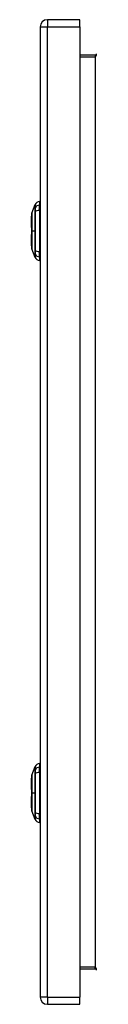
# Model space of a CAD drawing. Header units: inches. Extents: x 12 to 126, y 7 to 90.
# Tile 8 of 11: x 89.56 to 90.87, y 39.2 to 59. Entities that reach past the tile are written whole.
import ezdxf

# ---------------------------------------------------------------- set-up
doc = ezdxf.new("R2010")
doc.units = ezdxf.units.IN
doc.header["$MEASUREMENT"] = 0
doc.layers.add('Visible Edges(ANSI)', color=7, linetype='Continuous', lineweight=25)
doc.layers.add('Visible Tangent Edges(ANSI)', color=7, linetype='Continuous', lineweight=25)

msp = doc.modelspace()

# ---------------------------------------------------------------- linework, layer by layer
at = {"layer": 'Visible Edges(ANSI)'}
for p, q in [((89.74, 58.852), (89.74, 39.341)), ((90.54, 58.998), (89.886, 58.998)), ((90.54, 58.852), (90.54, 58.998)), ((90.54, 58.852), (90.54, 39.341)), ((90.843, 58.284), (90.54, 58.284)), ((89.569, 55.105), (89.637, 55.279)), ((89.724, 55.339), (89.724, 55.271)), ((89.724, 55.16), (89.724, 55.271)), ((89.724, 55.16), (89.724, 54.337)), ((89.728, 55.148), (89.74, 55.148)), ((89.564, 54.819), (89.564, 55.05)), ((89.564, 54.447), (89.564, 54.677)), ((89.637, 54.218), (89.569, 54.392)), ((89.724, 54.226), (89.724, 54.337)), ((89.728, 54.349), (89.74, 54.349)), ((89.724, 54.226), (89.724, 54.158)), ((89.569, 43.802), (89.637, 43.976)), ((89.724, 44.036), (89.724, 43.968)), ((89.724, 43.857), (89.724, 43.968)), ((89.724, 43.857), (89.724, 43.034)), ((89.728, 43.845), (89.74, 43.845)), ((89.564, 43.516), (89.564, 43.747)), ((89.564, 43.144), (89.564, 43.374)), ((89.637, 42.915), (89.569, 43.089)), ((89.724, 42.923), (89.724, 43.034)), ((89.728, 43.046), (89.74, 43.046)), ((89.724, 42.923), (89.724, 42.855)), ((90.54, 39.91), (90.843, 39.91)), ((90.54, 39.195), (90.54, 39.341)), ((89.886, 39.195), (90.54, 39.195))]:
    msp.add_line(p, q, dxfattribs=at)
at = {"layer": 'Visible Edges(ANSI)', "flags": 128}
for points in [[(89.569, 55.104), (89.569, 55.103), (89.569, 55.102), (89.569, 55.1), (89.569, 55.097), (89.569, 55.093), (89.569, 55.088), (89.569, 55.083), (89.569, 55.077), (89.569, 55.069), (89.569, 55.062), (89.569, 55.053), (89.569, 55.044), (89.569, 55.034), (89.569, 55.023), (89.569, 55.012), (89.569, 55), (89.569, 54.987), (89.569, 54.974), (89.569, 54.96), (89.569, 54.946), (89.569, 54.931), (89.569, 54.916), (89.569, 54.901), (89.569, 54.885), (89.569, 54.868), (89.569, 54.852), (89.569, 54.835), (89.569, 54.818), (89.569, 54.801), (89.569, 54.783), (89.569, 54.766), (89.569, 54.749), (89.569, 54.731), (89.569, 54.714), (89.569, 54.697), (89.569, 54.679), (89.569, 54.662), (89.569, 54.645), (89.569, 54.629), (89.569, 54.613), (89.569, 54.597), (89.569, 54.581), (89.569, 54.566), (89.569, 54.551), (89.569, 54.537), (89.569, 54.523), (89.569, 54.51), (89.569, 54.497), (89.569, 54.485), (89.569, 54.474), (89.569, 54.463), (89.569, 54.453), (89.569, 54.444), (89.569, 54.435), (89.569, 54.427), (89.569, 54.42), (89.569, 54.414), (89.569, 54.409), (89.569, 54.404), (89.569, 54.4), (89.569, 54.397), (89.569, 54.395), (89.569, 54.394), (89.569, 54.393)], [(89.569, 43.801), (89.569, 43.8), (89.569, 43.799), (89.569, 43.797), (89.569, 43.794), (89.569, 43.79), (89.569, 43.785), (89.569, 43.78), (89.569, 43.774), (89.569, 43.766), (89.569, 43.759), (89.569, 43.75), (89.569, 43.741), (89.569, 43.731), (89.569, 43.72), (89.569, 43.709), (89.569, 43.697), (89.569, 43.684), (89.569, 43.671), (89.569, 43.657), (89.569, 43.643), (89.569, 43.628), (89.569, 43.613), (89.569, 43.598), (89.569, 43.582), (89.569, 43.565), (89.569, 43.549), (89.569, 43.532), (89.569, 43.515), (89.569, 43.498), (89.569, 43.48), (89.569, 43.463), (89.569, 43.446), (89.569, 43.428), (89.569, 43.411), (89.569, 43.394), (89.569, 43.376), (89.569, 43.359), (89.569, 43.342), (89.569, 43.326), (89.569, 43.31), (89.569, 43.294), (89.569, 43.278), (89.569, 43.263), (89.569, 43.248), (89.569, 43.234), (89.569, 43.22), (89.569, 43.207), (89.569, 43.194), (89.569, 43.182), (89.569, 43.171), (89.569, 43.16), (89.569, 43.15), (89.569, 43.141), (89.569, 43.132), (89.569, 43.124), (89.569, 43.117), (89.569, 43.111), (89.569, 43.106), (89.569, 43.101), (89.569, 43.097), (89.569, 43.094), (89.569, 43.092), (89.569, 43.091), (89.569, 43.09)]]:
    msp.add_lwpolyline(points, dxfattribs=at)
at = {"layer": 'Visible Edges(ANSI)'}
for centre, radius, start, end in [((89.886, 58.852), 0.146, 90, 180), ((90.843, 58.315), 0.031, 270, 0), ((89.646, 55.276), 0.00984, 150.2709, 158.7495), ((89.74, 55.222), 0.118, 97.9413, 150.2709), ((89.576, 55.05), 0.0118, 126.5366, 180), ((89.574, 55.104), 0.00492, 158.7495, 179.7912), ((89.728, 55.168), 0.0197, 258.463, 270), ((89.576, 54.819), 0.0118, 180, 234.1258), ((89.576, 54.677), 0.0118, 125.8742, 180), ((89.576, 54.447), 0.0118, 180, 233.4634), ((89.574, 54.393), 0.00492, 180.2088, 201.2505), ((89.728, 54.329), 0.0197, 90, 101.537), ((89.646, 54.221), 0.00984, 201.2505, 209.7291), ((89.74, 54.275), 0.118, 209.7291, 262.0587), ((89.646, 43.973), 0.00984, 150.2709, 158.7495), ((89.74, 43.919), 0.118, 97.9413, 150.2709), ((89.574, 43.801), 0.00492, 158.7495, 179.7912), ((89.728, 43.865), 0.0197, 258.463, 270), ((89.576, 43.747), 0.0118, 126.5366, 180), ((89.576, 43.516), 0.0118, 180, 234.1258), ((89.576, 43.374), 0.0118, 125.8742, 180), ((89.576, 43.144), 0.0118, 180, 233.4634), ((89.574, 43.09), 0.00492, 180.2088, 201.2505), ((89.728, 43.026), 0.0197, 90, 101.537), ((89.646, 42.918), 0.00984, 201.2505, 209.7291), ((89.74, 42.972), 0.118, 209.7291, 262.0587), ((90.843, 39.879), 0.031, 0, 90), ((89.886, 39.341), 0.146, 180, 270)]:
    msp.add_arc(centre, radius, start, end, dxfattribs=at)
at = {"layer": 'Visible Tangent Edges(ANSI)'}
for p, q in [((89.74, 58.852), (89.886, 58.852)), ((89.886, 58.998), (89.886, 58.852)), ((89.886, 39.341), (89.886, 58.852)), ((89.886, 58.852), (90.54, 58.852)), ((90.54, 58.253), (90.843, 58.253)), ((90.843, 58.284), (90.843, 58.253)), ((90.843, 58.253), (90.843, 39.941)), ((89.637, 55.214), (89.637, 55.214)), ((89.637, 55.141), (89.637, 55.14)), ((89.728, 55.148), (89.728, 54.349)), ((89.637, 54.748), (89.569, 54.748)), ((89.569, 54.748), (89.569, 54.748)), ((89.637, 54.356), (89.637, 54.356)), ((89.637, 54.283), (89.637, 54.283)), ((89.637, 43.911), (89.637, 43.911)), ((89.637, 43.838), (89.637, 43.837)), ((89.728, 43.845), (89.728, 43.046)), ((89.637, 43.445), (89.569, 43.445)), ((89.569, 43.445), (89.569, 43.445)), ((89.637, 43.053), (89.637, 43.053)), ((89.637, 42.98), (89.637, 42.98)), ((90.843, 39.941), (90.54, 39.941)), ((90.843, 39.91), (90.843, 39.941)), ((89.886, 39.341), (89.74, 39.341)), ((89.886, 39.341), (89.886, 39.195)), ((89.886, 39.341), (90.54, 39.341))]:
    msp.add_line(p, q, dxfattribs=at)
at = {"layer": 'Visible Tangent Edges(ANSI)', "flags": 128}
for points in [[(89.637, 55.279), (89.637, 55.279), (89.637, 55.279), (89.637, 55.278), (89.637, 55.277), (89.637, 55.276), (89.637, 55.275), (89.637, 55.274), (89.637, 55.272), (89.637, 55.27), (89.637, 55.268), (89.637, 55.265), (89.637, 55.263), (89.637, 55.26), (89.637, 55.257), (89.637, 55.254), (89.637, 55.25), (89.637, 55.246), (89.637, 55.242), (89.637, 55.238), (89.637, 55.234), (89.637, 55.229), (89.637, 55.224), (89.637, 55.219), (89.637, 55.214)], [(89.638, 55.216), (89.638, 55.221), (89.638, 55.226), (89.638, 55.231), (89.638, 55.236), (89.638, 55.24), (89.638, 55.244), (89.638, 55.248), (89.638, 55.252), (89.638, 55.255), (89.638, 55.259), (89.638, 55.262), (89.638, 55.264), (89.638, 55.267), (89.638, 55.269), (89.638, 55.271), (89.638, 55.273), (89.638, 55.275), (89.638, 55.277), (89.638, 55.278), (89.638, 55.279), (89.638, 55.28), (89.638, 55.28), (89.638, 55.28), (89.638, 55.281)], [(89.569, 55.023), (89.569, 55.029), (89.569, 55.036), (89.569, 55.042), (89.569, 55.047), (89.569, 55.053), (89.569, 55.058), (89.569, 55.063), (89.569, 55.068), (89.569, 55.072), (89.569, 55.076), (89.569, 55.08), (89.569, 55.084), (89.569, 55.087), (89.569, 55.091), (89.569, 55.093), (89.569, 55.096), (89.569, 55.098), (89.569, 55.1), (89.569, 55.102), (89.569, 55.103), (89.569, 55.104), (89.569, 55.105), (89.569, 55.105), (89.569, 55.105)], [(89.637, 55.214), (89.637, 55.212), (89.637, 55.211), (89.637, 55.209), (89.637, 55.207), (89.637, 55.205), (89.637, 55.202), (89.637, 55.2), (89.637, 55.197), (89.637, 55.195), (89.637, 55.192), (89.637, 55.189), (89.637, 55.186), (89.637, 55.183), (89.637, 55.179), (89.637, 55.176), (89.637, 55.172), (89.637, 55.169), (89.637, 55.165), (89.637, 55.161), (89.637, 55.157), (89.637, 55.153), (89.637, 55.149), (89.637, 55.145), (89.637, 55.141)], [(89.637, 55.14), (89.637, 55.125), (89.637, 55.109), (89.637, 55.093), (89.637, 55.077), (89.637, 55.061), (89.637, 55.045), (89.637, 55.029), (89.637, 55.013), (89.637, 54.996), (89.637, 54.98), (89.637, 54.964), (89.637, 54.947), (89.637, 54.931), (89.637, 54.914), (89.637, 54.898), (89.637, 54.881), (89.637, 54.865), (89.637, 54.848), (89.637, 54.832), (89.637, 54.815), (89.637, 54.798), (89.637, 54.782), (89.637, 54.765), (89.637, 54.748)], [(89.638, 55.142), (89.638, 55.146), (89.638, 55.15), (89.638, 55.154), (89.638, 55.158), (89.638, 55.162), (89.638, 55.166), (89.638, 55.17), (89.638, 55.174), (89.638, 55.177), (89.638, 55.181), (89.638, 55.184), (89.638, 55.188), (89.638, 55.191), (89.638, 55.194), (89.638, 55.197), (89.638, 55.199), (89.638, 55.202), (89.638, 55.204), (89.638, 55.207), (89.638, 55.209), (89.638, 55.211), (89.638, 55.213), (89.638, 55.215), (89.638, 55.216)], [(89.638, 54.355), (89.638, 54.387), (89.638, 54.419), (89.638, 54.451), (89.638, 54.484), (89.638, 54.517), (89.638, 54.549), (89.638, 54.583), (89.638, 54.616), (89.638, 54.649), (89.638, 54.682), (89.638, 54.716), (89.638, 54.749), (89.638, 54.782), (89.638, 54.815), (89.638, 54.849), (89.638, 54.882), (89.638, 54.915), (89.638, 54.948), (89.638, 54.981), (89.638, 55.013), (89.638, 55.046), (89.638, 55.078), (89.638, 55.11), (89.638, 55.142)], [(89.569, 54.976), (89.569, 54.978), (89.569, 54.98), (89.569, 54.982), (89.569, 54.984), (89.569, 54.987), (89.569, 54.989), (89.569, 54.991), (89.569, 54.993), (89.569, 54.995), (89.569, 54.997), (89.569, 54.999), (89.569, 55.001), (89.569, 55.003), (89.569, 55.005), (89.569, 55.006), (89.569, 55.008), (89.569, 55.01), (89.569, 55.012), (89.569, 55.014), (89.569, 55.016), (89.569, 55.018), (89.569, 55.019), (89.569, 55.021), (89.569, 55.023)], [(89.569, 54.748), (89.569, 54.759), (89.569, 54.769), (89.569, 54.779), (89.569, 54.789), (89.569, 54.8), (89.569, 54.81), (89.569, 54.82), (89.569, 54.83), (89.569, 54.84), (89.569, 54.85), (89.569, 54.86), (89.569, 54.869), (89.569, 54.879), (89.569, 54.889), (89.569, 54.898), (89.569, 54.907), (89.569, 54.916), (89.569, 54.925), (89.569, 54.934), (89.569, 54.943), (89.569, 54.952), (89.569, 54.96), (89.569, 54.968), (89.569, 54.976)], [(89.569, 54.521), (89.569, 54.529), (89.569, 54.537), (89.569, 54.545), (89.569, 54.554), (89.569, 54.563), (89.569, 54.572), (89.569, 54.581), (89.569, 54.59), (89.569, 54.599), (89.569, 54.608), (89.569, 54.618), (89.569, 54.627), (89.569, 54.637), (89.569, 54.647), (89.569, 54.657), (89.569, 54.667), (89.569, 54.677), (89.569, 54.687), (89.569, 54.697), (89.569, 54.707), (89.569, 54.718), (89.569, 54.728), (89.569, 54.738), (89.569, 54.748)], [(89.637, 54.748), (89.637, 54.732), (89.637, 54.715), (89.637, 54.699), (89.637, 54.682), (89.637, 54.666), (89.637, 54.649), (89.637, 54.632), (89.637, 54.616), (89.637, 54.599), (89.637, 54.583), (89.637, 54.566), (89.637, 54.55), (89.637, 54.533), (89.637, 54.517), (89.637, 54.501), (89.637, 54.484), (89.637, 54.468), (89.637, 54.452), (89.637, 54.436), (89.637, 54.42), (89.637, 54.404), (89.637, 54.388), (89.637, 54.372), (89.637, 54.356)], [(89.569, 54.474), (89.569, 54.476), (89.569, 54.477), (89.569, 54.479), (89.569, 54.481), (89.569, 54.483), (89.569, 54.485), (89.569, 54.487), (89.569, 54.489), (89.569, 54.49), (89.569, 54.492), (89.569, 54.494), (89.569, 54.496), (89.569, 54.498), (89.569, 54.5), (89.569, 54.502), (89.569, 54.504), (89.569, 54.506), (89.569, 54.508), (89.569, 54.51), (89.569, 54.512), (89.569, 54.515), (89.569, 54.517), (89.569, 54.519), (89.569, 54.521)], [(89.569, 54.392), (89.569, 54.392), (89.569, 54.392), (89.569, 54.393), (89.569, 54.394), (89.569, 54.395), (89.569, 54.397), (89.569, 54.399), (89.569, 54.401), (89.569, 54.404), (89.569, 54.406), (89.569, 54.41), (89.569, 54.413), (89.569, 54.417), (89.569, 54.42), (89.569, 54.425), (89.569, 54.429), (89.569, 54.434), (89.569, 54.439), (89.569, 54.444), (89.569, 54.45), (89.569, 54.455), (89.569, 54.461), (89.569, 54.467), (89.569, 54.474)], [(89.637, 54.356), (89.637, 54.352), (89.637, 54.348), (89.637, 54.344), (89.637, 54.34), (89.637, 54.336), (89.637, 54.332), (89.637, 54.328), (89.637, 54.325), (89.637, 54.321), (89.637, 54.318), (89.637, 54.314), (89.637, 54.311), (89.637, 54.308), (89.637, 54.305), (89.637, 54.302), (89.637, 54.299), (89.637, 54.297), (89.637, 54.294), (89.637, 54.292), (89.637, 54.29), (89.637, 54.288), (89.637, 54.286), (89.637, 54.284), (89.637, 54.283)], [(89.637, 54.283), (89.637, 54.278), (89.637, 54.272), (89.637, 54.268), (89.637, 54.263), (89.637, 54.259), (89.637, 54.254), (89.637, 54.251), (89.637, 54.247), (89.637, 54.243), (89.637, 54.24), (89.637, 54.237), (89.637, 54.234), (89.637, 54.231), (89.637, 54.229), (89.637, 54.227), (89.637, 54.225), (89.637, 54.223), (89.637, 54.222), (89.637, 54.22), (89.637, 54.219), (89.637, 54.219), (89.637, 54.218), (89.637, 54.218), (89.637, 54.218)], [(89.638, 54.281), (89.638, 54.282), (89.638, 54.284), (89.638, 54.286), (89.638, 54.288), (89.638, 54.29), (89.638, 54.292), (89.638, 54.295), (89.638, 54.298), (89.638, 54.3), (89.638, 54.303), (89.638, 54.306), (89.638, 54.309), (89.638, 54.313), (89.638, 54.316), (89.638, 54.32), (89.638, 54.323), (89.638, 54.327), (89.638, 54.331), (89.638, 54.335), (89.638, 54.339), (89.638, 54.343), (89.638, 54.347), (89.638, 54.351), (89.638, 54.355)], [(89.638, 54.216), (89.638, 54.216), (89.638, 54.217), (89.638, 54.217), (89.638, 54.218), (89.638, 54.219), (89.638, 54.22), (89.638, 54.222), (89.638, 54.224), (89.638, 54.225), (89.638, 54.228), (89.638, 54.23), (89.638, 54.233), (89.638, 54.235), (89.638, 54.238), (89.638, 54.242), (89.638, 54.245), (89.638, 54.249), (89.638, 54.253), (89.638, 54.257), (89.638, 54.261), (89.638, 54.266), (89.638, 54.271), (89.638, 54.276), (89.638, 54.281)], [(89.637, 43.976), (89.637, 43.976), (89.637, 43.976), (89.637, 43.975), (89.637, 43.974), (89.637, 43.973), (89.637, 43.972), (89.637, 43.971), (89.637, 43.969), (89.637, 43.967), (89.637, 43.965), (89.637, 43.962), (89.637, 43.96), (89.637, 43.957), (89.637, 43.954), (89.637, 43.951), (89.637, 43.947), (89.637, 43.943), (89.637, 43.939), (89.637, 43.935), (89.637, 43.931), (89.637, 43.926), (89.637, 43.921), (89.637, 43.916), (89.637, 43.911)], [(89.638, 43.913), (89.638, 43.918), (89.638, 43.923), (89.638, 43.928), (89.638, 43.933), (89.638, 43.937), (89.638, 43.941), (89.638, 43.945), (89.638, 43.949), (89.638, 43.952), (89.638, 43.956), (89.638, 43.959), (89.638, 43.961), (89.638, 43.964), (89.638, 43.966), (89.638, 43.968), (89.638, 43.97), (89.638, 43.972), (89.638, 43.974), (89.638, 43.975), (89.638, 43.976), (89.638, 43.977), (89.638, 43.977), (89.638, 43.977), (89.638, 43.978)], [(89.569, 43.72), (89.569, 43.726), (89.569, 43.733), (89.569, 43.739), (89.569, 43.744), (89.569, 43.75), (89.569, 43.755), (89.569, 43.76), (89.569, 43.765), (89.569, 43.769), (89.569, 43.773), (89.569, 43.777), (89.569, 43.781), (89.569, 43.784), (89.569, 43.788), (89.569, 43.79), (89.569, 43.793), (89.569, 43.795), (89.569, 43.797), (89.569, 43.799), (89.569, 43.8), (89.569, 43.801), (89.569, 43.802), (89.569, 43.802), (89.569, 43.802)], [(89.637, 43.911), (89.637, 43.909), (89.637, 43.908), (89.637, 43.906), (89.637, 43.904), (89.637, 43.902), (89.637, 43.899), (89.637, 43.897), (89.637, 43.894), (89.637, 43.892), (89.637, 43.889), (89.637, 43.886), (89.637, 43.883), (89.637, 43.88), (89.637, 43.876), (89.637, 43.873), (89.637, 43.869), (89.637, 43.866), (89.637, 43.862), (89.637, 43.858), (89.637, 43.854), (89.637, 43.85), (89.637, 43.846), (89.637, 43.842), (89.637, 43.838)], [(89.637, 43.837), (89.637, 43.822), (89.637, 43.806), (89.637, 43.79), (89.637, 43.774), (89.637, 43.758), (89.637, 43.742), (89.637, 43.726), (89.637, 43.71), (89.637, 43.693), (89.637, 43.677), (89.637, 43.661), (89.637, 43.644), (89.637, 43.628), (89.637, 43.611), (89.637, 43.595), (89.637, 43.578), (89.637, 43.562), (89.637, 43.545), (89.637, 43.529), (89.637, 43.512), (89.637, 43.495), (89.637, 43.479), (89.637, 43.462), (89.637, 43.445)], [(89.638, 43.839), (89.638, 43.843), (89.638, 43.847), (89.638, 43.851), (89.638, 43.855), (89.638, 43.859), (89.638, 43.863), (89.638, 43.867), (89.638, 43.871), (89.638, 43.874), (89.638, 43.878), (89.638, 43.881), (89.638, 43.885), (89.638, 43.888), (89.638, 43.891), (89.638, 43.894), (89.638, 43.896), (89.638, 43.899), (89.638, 43.901), (89.638, 43.904), (89.638, 43.906), (89.638, 43.908), (89.638, 43.91), (89.638, 43.912), (89.638, 43.913)], [(89.638, 43.052), (89.638, 43.084), (89.638, 43.116), (89.638, 43.148), (89.638, 43.181), (89.638, 43.214), (89.638, 43.246), (89.638, 43.28), (89.638, 43.313), (89.638, 43.346), (89.638, 43.379), (89.638, 43.413), (89.638, 43.446), (89.638, 43.479), (89.638, 43.512), (89.638, 43.546), (89.638, 43.579), (89.638, 43.612), (89.638, 43.645), (89.638, 43.678), (89.638, 43.71), (89.638, 43.743), (89.638, 43.775), (89.638, 43.807), (89.638, 43.839)], [(89.569, 43.673), (89.569, 43.675), (89.569, 43.677), (89.569, 43.679), (89.569, 43.681), (89.569, 43.684), (89.569, 43.686), (89.569, 43.688), (89.569, 43.69), (89.569, 43.692), (89.569, 43.694), (89.569, 43.696), (89.569, 43.698), (89.569, 43.7), (89.569, 43.702), (89.569, 43.703), (89.569, 43.705), (89.569, 43.707), (89.569, 43.709), (89.569, 43.711), (89.569, 43.713), (89.569, 43.715), (89.569, 43.716), (89.569, 43.718), (89.569, 43.72)], [(89.569, 43.445), (89.569, 43.456), (89.569, 43.466), (89.569, 43.476), (89.569, 43.486), (89.569, 43.497), (89.569, 43.507), (89.569, 43.517), (89.569, 43.527), (89.569, 43.537), (89.569, 43.547), (89.569, 43.557), (89.569, 43.566), (89.569, 43.576), (89.569, 43.586), (89.569, 43.595), (89.569, 43.604), (89.569, 43.613), (89.569, 43.622), (89.569, 43.631), (89.569, 43.64), (89.569, 43.649), (89.569, 43.657), (89.569, 43.665), (89.569, 43.673)], [(89.569, 43.218), (89.569, 43.226), (89.569, 43.234), (89.569, 43.242), (89.569, 43.251), (89.569, 43.26), (89.569, 43.269), (89.569, 43.278), (89.569, 43.287), (89.569, 43.296), (89.569, 43.305), (89.569, 43.315), (89.569, 43.324), (89.569, 43.334), (89.569, 43.344), (89.569, 43.354), (89.569, 43.364), (89.569, 43.374), (89.569, 43.384), (89.569, 43.394), (89.569, 43.404), (89.569, 43.415), (89.569, 43.425), (89.569, 43.435), (89.569, 43.445)], [(89.637, 43.445), (89.637, 43.429), (89.637, 43.412), (89.637, 43.396), (89.637, 43.379), (89.637, 43.363), (89.637, 43.346), (89.637, 43.329), (89.637, 43.313), (89.637, 43.296), (89.637, 43.28), (89.637, 43.263), (89.637, 43.247), (89.637, 43.23), (89.637, 43.214), (89.637, 43.198), (89.637, 43.181), (89.637, 43.165), (89.637, 43.149), (89.637, 43.133), (89.637, 43.117), (89.637, 43.101), (89.637, 43.085), (89.637, 43.069), (89.637, 43.053)], [(89.569, 43.171), (89.569, 43.173), (89.569, 43.174), (89.569, 43.176), (89.569, 43.178), (89.569, 43.18), (89.569, 43.182), (89.569, 43.184), (89.569, 43.186), (89.569, 43.187), (89.569, 43.189), (89.569, 43.191), (89.569, 43.193), (89.569, 43.195), (89.569, 43.197), (89.569, 43.199), (89.569, 43.201), (89.569, 43.203), (89.569, 43.205), (89.569, 43.207), (89.569, 43.209), (89.569, 43.212), (89.569, 43.214), (89.569, 43.216), (89.569, 43.218)], [(89.569, 43.089), (89.569, 43.089), (89.569, 43.089), (89.569, 43.09), (89.569, 43.091), (89.569, 43.092), (89.569, 43.094), (89.569, 43.096), (89.569, 43.098), (89.569, 43.101), (89.569, 43.103), (89.569, 43.107), (89.569, 43.11), (89.569, 43.114), (89.569, 43.117), (89.569, 43.122), (89.569, 43.126), (89.569, 43.131), (89.569, 43.136), (89.569, 43.141), (89.569, 43.147), (89.569, 43.152), (89.569, 43.158), (89.569, 43.164), (89.569, 43.171)], [(89.637, 43.053), (89.637, 43.049), (89.637, 43.045), (89.637, 43.041), (89.637, 43.037), (89.637, 43.033), (89.637, 43.029), (89.637, 43.025), (89.637, 43.022), (89.637, 43.018), (89.637, 43.015), (89.637, 43.011), (89.637, 43.008), (89.637, 43.005), (89.637, 43.002), (89.637, 42.999), (89.637, 42.996), (89.637, 42.994), (89.637, 42.991), (89.637, 42.989), (89.637, 42.987), (89.637, 42.985), (89.637, 42.983), (89.637, 42.981), (89.637, 42.98)], [(89.637, 42.98), (89.637, 42.975), (89.637, 42.969), (89.637, 42.965), (89.637, 42.96), (89.637, 42.956), (89.637, 42.951), (89.637, 42.948), (89.637, 42.944), (89.637, 42.94), (89.637, 42.937), (89.637, 42.934), (89.637, 42.931), (89.637, 42.928), (89.637, 42.926), (89.637, 42.924), (89.637, 42.922), (89.637, 42.92), (89.637, 42.919), (89.637, 42.917), (89.637, 42.916), (89.637, 42.916), (89.637, 42.915), (89.637, 42.915), (89.637, 42.915)], [(89.638, 42.978), (89.638, 42.979), (89.638, 42.981), (89.638, 42.983), (89.638, 42.985), (89.638, 42.987), (89.638, 42.989), (89.638, 42.992), (89.638, 42.995), (89.638, 42.997), (89.638, 43), (89.638, 43.003), (89.638, 43.006), (89.638, 43.01), (89.638, 43.013), (89.638, 43.017), (89.638, 43.02), (89.638, 43.024), (89.638, 43.028), (89.638, 43.032), (89.638, 43.036), (89.638, 43.04), (89.638, 43.044), (89.638, 43.048), (89.638, 43.052)], [(89.638, 42.913), (89.638, 42.913), (89.638, 42.914), (89.638, 42.914), (89.638, 42.915), (89.638, 42.916), (89.638, 42.917), (89.638, 42.919), (89.638, 42.921), (89.638, 42.922), (89.638, 42.925), (89.638, 42.927), (89.638, 42.93), (89.638, 42.932), (89.638, 42.935), (89.638, 42.939), (89.638, 42.942), (89.638, 42.946), (89.638, 42.95), (89.638, 42.954), (89.638, 42.958), (89.638, 42.963), (89.638, 42.968), (89.638, 42.973), (89.638, 42.978)]]:
    msp.add_lwpolyline(points, dxfattribs=at)
at = {"layer": 'Visible Tangent Edges(ANSI)'}
for centre, major_axis, ratio, start_param, end_param in [((90.843, 58.315), (0, -0.062), 0.5, 0, 1.570796), ((89.74, 55.16), (-0.118, 0), 0.946806, 4.850991, 5.760348), ((89.646, 55.211), (-0.00984, -0.00009), 0.948405, 5.751701, 5.992347), ((89.646, 55.14), (-0.00984, 0.00003), 0.317047, 5.761322, 6.001968), ((89.74, 55.123), (-0.118, 0), 0.321806, 4.850991, 5.760348), ((89.576, 54.819), (-0.0118, 0), 0.235725, 5.339318, 6.283185), ((89.576, 54.677), (-0.0118, 0), 0.235725, 0, 0.943868), ((89.646, 54.357), (-0.00984, -0.00003), 0.317047, 0.281217, 0.521863), ((89.646, 54.286), (-0.00984, 0.00009), 0.948405, 0.290838, 0.531485), ((89.74, 54.374), (-0.118, 0), 0.321806, 0.522838, 1.432195), ((89.74, 54.337), (-0.118, 0), 0.946806, 0.522838, 1.432195), ((89.74, 43.857), (-0.118, 0), 0.946806, 4.850991, 5.760348), ((89.646, 43.908), (-0.00984, -0.00009), 0.948405, 5.751701, 5.992347), ((89.646, 43.837), (-0.00984, 0.00003), 0.317047, 5.761322, 6.001968), ((89.74, 43.82), (-0.118, 0), 0.321806, 4.850991, 5.760348), ((89.576, 43.516), (-0.0118, 0), 0.235725, 5.339318, 6.283185), ((89.576, 43.374), (-0.0118, 0), 0.235725, 0, 0.943868), ((89.646, 43.054), (-0.00984, -0.00003), 0.317047, 0.281217, 0.521863), ((89.646, 42.983), (-0.00984, 0.00009), 0.948405, 0.290838, 0.531485), ((89.74, 43.071), (-0.118, 0), 0.321806, 0.522838, 1.432195), ((89.74, 43.034), (-0.118, 0), 0.946806, 0.522838, 1.432195), ((90.843, 39.879), (0, 0.062), 0.5, 4.712389, 6.283185)]:
    msp.add_ellipse(centre, major_axis=major_axis, ratio=ratio, start_param=start_param, end_param=end_param, dxfattribs=at)

doc.saveas('drawing.dxf')
